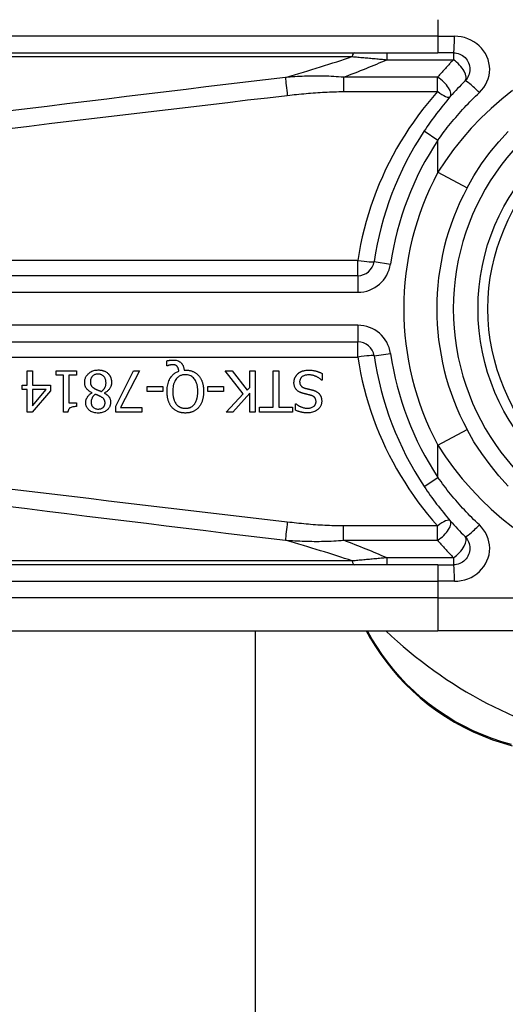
# Model space of a CAD drawing. Header units: inches. Extents: x 14 to 456, y 41 to 215.
# Tile 60 of 256: x 14.418 to 14.997, y 130.085 to 131.258. Entities that reach past the tile are written whole.
import ezdxf

# ---------------------------------------------------------------- set-up
doc = ezdxf.new("R2010")
doc.units = ezdxf.units.IN
doc.header["$MEASUREMENT"] = 0
doc.layers.add('Visible Edges(ANSI)', color=7, linetype='Continuous', lineweight=25)
doc.layers.add('Visible Tangent Edges(ANSI)', color=7, linetype='Continuous', lineweight=25)

msp = doc.modelspace()

# ---------------------------------------------------------------- linework, layer by layer
at = {"layer": 'Visible Edges(ANSI)'}
for p, q in [((14.2675, 131.2186), (14.9165, 131.2186)), ((14.935, 131.2186), (14.9165, 131.2186)), ((14.821, 130.9529), (14.169, 130.9529)), ((14.169, 130.8741), (14.821, 130.8741)), ((14.5935, 130.8456), (14.5935, 130.8515)), ((14.5944, 130.8456), (14.5935, 130.8456)), ((14.4267, 130.8395), (14.4331, 130.8395)), ((14.4267, 130.8226), (14.4267, 130.8395)), ((14.4331, 130.8395), (14.4331, 130.8226)), ((14.4616, 130.8344), (14.4616, 130.8395)), ((14.4616, 130.8395), (14.4856, 130.8395)), ((14.4703, 130.8344), (14.4616, 130.8344)), ((14.4703, 130.7901), (14.4703, 130.8344)), ((14.4766, 130.8344), (14.4766, 130.8015)), ((14.4856, 130.8344), (14.4766, 130.8344)), ((14.4856, 130.8395), (14.4856, 130.8344)), ((14.5324, 130.7976), (14.5537, 130.8395)), ((14.5607, 130.8395), (14.5382, 130.796)), ((14.5537, 130.8395), (14.5607, 130.8395)), ((14.6139, 130.8405), (14.6154, 130.8405)), ((14.6844, 130.8122), (14.6628, 130.8395)), ((14.6628, 130.8395), (14.6713, 130.8395)), ((14.6713, 130.8395), (14.6893, 130.8166)), ((14.6922, 130.8395), (14.6987, 130.8395)), ((14.6922, 130.8198), (14.6922, 130.8395)), ((14.6987, 130.8395), (14.6987, 130.7903)), ((14.7202, 130.7961), (14.7202, 130.8395)), ((14.7202, 130.8395), (14.7268, 130.8395)), ((14.7268, 130.8395), (14.7268, 130.7961)), ((14.7784, 130.8365), (14.7784, 130.8283)), ((14.4208, 130.8173), (14.4208, 130.8226)), ((14.4208, 130.8226), (14.4267, 130.8226)), ((14.4331, 130.8226), (14.4548, 130.8226)), ((14.4548, 130.8226), (14.4548, 130.8156)), ((14.7784, 130.8283), (14.7779, 130.8283)), ((14.4267, 130.8173), (14.4208, 130.8173)), ((14.4267, 130.7903), (14.4267, 130.8173)), ((14.4548, 130.8156), (14.4328, 130.7903)), ((14.4331, 130.8173), (14.4331, 130.798)), ((14.4331, 130.798), (14.4496, 130.8173)), ((14.4496, 130.8173), (14.4331, 130.8173)), ((14.5042, 130.8133), (14.5042, 130.8135)), ((14.5192, 130.8132), (14.5192, 130.813)), ((14.5698, 130.8149), (14.5698, 130.8209)), ((14.5698, 130.8209), (14.5885, 130.8209)), ((14.5885, 130.8149), (14.5698, 130.8149)), ((14.5885, 130.8209), (14.5885, 130.8149)), ((14.6423, 130.8149), (14.6423, 130.8209)), ((14.6423, 130.8209), (14.6609, 130.8209)), ((14.6609, 130.8149), (14.6423, 130.8149)), ((14.6609, 130.8209), (14.6609, 130.8149)), ((14.664, 130.7903), (14.6844, 130.8122)), ((14.6922, 130.8129), (14.672, 130.7903)), ((14.6893, 130.8166), (14.6922, 130.8198)), ((14.6922, 130.7903), (14.6922, 130.8129)), ((14.4766, 130.8015), (14.4856, 130.8015)), ((14.4856, 130.8015), (14.4856, 130.797)), ((14.7468, 130.7926), (14.7468, 130.8004)), ((14.7468, 130.8004), (14.7473, 130.8004)), ((14.4328, 130.7903), (14.4267, 130.7903)), ((14.4754, 130.7901), (14.4703, 130.7901)), ((14.5324, 130.7903), (14.5324, 130.7976)), ((14.5636, 130.7903), (14.5324, 130.7903)), ((14.5382, 130.796), (14.5636, 130.796)), ((14.5636, 130.796), (14.5636, 130.7903)), ((14.672, 130.7903), (14.664, 130.7903)), ((14.6987, 130.7903), (14.6922, 130.7903)), ((14.7037, 130.7903), (14.7037, 130.7961)), ((14.7037, 130.7961), (14.7202, 130.7961)), ((14.7433, 130.7903), (14.7037, 130.7903)), ((14.7268, 130.7961), (14.7433, 130.7961)), ((14.7433, 130.7961), (14.7433, 130.7903)), ((14.9165, 130.6084), (14.2675, 130.6084)), ((14.9165, 130.6084), (14.935, 130.6084)), ((14.2675, 130.5296), (14.9165, 130.5296)), ((14.6987, 130.5296), (14.6987, 116.9685)), ((14.8309, 130.5296), (14.8355, 130.5216)), ((15.1538, 130.5296), (14.9165, 130.5296))]:
    msp.add_line(p, q, dxfattribs=at)
at = {"layer": 'Visible Edges(ANSI)', "flags": 128}
for points in [[(14.935, 131.2186), (14.9369, 131.2185), (14.9388, 131.2182), (14.9406, 131.2178), (14.9425, 131.2171), (14.9442, 131.2163), (14.9459, 131.2153), (14.9474, 131.2142), (14.9488, 131.2129), (14.9501, 131.2115), (14.9513, 131.2099), (14.9523, 131.2083), (14.9531, 131.2065), (14.9538, 131.2047), (14.9542, 131.2028), (14.9545, 131.2009), (14.9546, 131.199), (14.9546, 131.197), (14.9543, 131.1951), (14.9538, 131.1932), (14.9531, 131.1914), (14.9523, 131.1897), (14.9513, 131.188), (14.9502, 131.1864), (14.9489, 131.185)], [(14.9489, 131.185), (14.9466, 131.1827), (14.9444, 131.1805), (14.9422, 131.1781), (14.94, 131.1758), (14.9378, 131.1735), (14.9356, 131.1711), (14.9335, 131.1687), (14.9313, 131.1663), (14.9292, 131.1639), (14.9272, 131.1614), (14.9251, 131.1589), (14.923, 131.1565), (14.921, 131.154), (14.919, 131.1514), (14.917, 131.1489), (14.915, 131.1463), (14.9131, 131.1438), (14.9112, 131.1412), (14.9093, 131.1386), (14.9074, 131.136), (14.9055, 131.1333), (14.9037, 131.1307), (14.9019, 131.128), (14.9001, 131.1254)], [(14.9512, 131.0575), (14.9595, 131.0721), (14.9686, 131.0861), (14.9785, 131.0997), (14.989, 131.1126), (15.0002, 131.1249)], [(14.5935, 130.8515), (14.5939, 130.8516), (14.5943, 130.8517), (14.5947, 130.8518), (14.595, 130.8519), (14.5954, 130.8519), (14.5958, 130.852), (14.5961, 130.852), (14.5965, 130.8521), (14.5968, 130.8521), (14.5971, 130.8522), (14.5974, 130.8522), (14.5977, 130.8522), (14.598, 130.8523), (14.5982, 130.8523), (14.5985, 130.8523), (14.5988, 130.8523), (14.5991, 130.8524), (14.5994, 130.8524), (14.5997, 130.8524), (14.6, 130.8524), (14.6003, 130.8524), (14.6006, 130.8524), (14.6009, 130.8524), (14.6011, 130.8524)], [(14.6001, 130.8467), (14.5999, 130.8467), (14.5997, 130.8467), (14.5996, 130.8467), (14.5994, 130.8467), (14.5992, 130.8467), (14.599, 130.8467), (14.5989, 130.8467), (14.5987, 130.8466), (14.5985, 130.8466), (14.5984, 130.8466), (14.5982, 130.8466), (14.598, 130.8465), (14.5978, 130.8465), (14.5977, 130.8465), (14.5975, 130.8464), (14.5973, 130.8464), (14.5972, 130.8464), (14.597, 130.8463), (14.5968, 130.8463), (14.5964, 130.8462), (14.5959, 130.8461), (14.5954, 130.8459), (14.5948, 130.8457), (14.5944, 130.8456)], [(14.6057, 130.8447), (14.6056, 130.8449), (14.6054, 130.8451), (14.6052, 130.8452), (14.6051, 130.8454), (14.6049, 130.8455), (14.6047, 130.8456), (14.6045, 130.8458), (14.6043, 130.8459), (14.6041, 130.846), (14.6039, 130.8461), (14.6037, 130.8462), (14.6035, 130.8463), (14.6033, 130.8464), (14.603, 130.8464), (14.6028, 130.8465), (14.6025, 130.8465), (14.6022, 130.8466), (14.6019, 130.8466), (14.6016, 130.8467), (14.6013, 130.8467), (14.601, 130.8467), (14.6007, 130.8467), (14.6004, 130.8467), (14.6001, 130.8467)], [(14.6011, 130.8524), (14.6023, 130.8524), (14.6035, 130.8523), (14.6046, 130.8521), (14.6057, 130.8518), (14.6068, 130.8514), (14.6078, 130.8509), (14.6087, 130.8504), (14.6095, 130.8499), (14.6101, 130.8494), (14.6106, 130.8489), (14.611, 130.8484), (14.6115, 130.8479), (14.6118, 130.8474), (14.6122, 130.8468), (14.6125, 130.8463), (14.6128, 130.8457), (14.613, 130.8451), (14.6132, 130.8444), (14.6134, 130.8438), (14.6136, 130.8431), (14.6137, 130.8425), (14.6138, 130.8418), (14.6139, 130.8412), (14.6139, 130.8405)], [(14.4955, 130.8258), (14.4955, 130.8266), (14.4956, 130.8275), (14.4957, 130.8283), (14.4958, 130.8292), (14.496, 130.83), (14.4963, 130.8308), (14.4966, 130.8316), (14.497, 130.8324), (14.4974, 130.8331), (14.4979, 130.8339), (14.4984, 130.8345), (14.499, 130.8352), (14.4996, 130.8358), (14.5002, 130.8365), (14.501, 130.8371), (14.5019, 130.8378), (14.5029, 130.8384), (14.5039, 130.839), (14.5051, 130.8395), (14.5064, 130.8399), (14.5076, 130.8402), (14.5089, 130.8404), (14.5102, 130.8405), (14.5115, 130.8406)], [(14.5114, 130.8357), (14.5106, 130.8357), (14.5099, 130.8356), (14.5091, 130.8355), (14.5083, 130.8353), (14.5076, 130.835), (14.5069, 130.8347), (14.5063, 130.8344), (14.5057, 130.834), (14.5052, 130.8336), (14.5048, 130.8332), (14.5044, 130.8329), (14.5041, 130.8324), (14.5038, 130.832), (14.5035, 130.8316), (14.5032, 130.8311), (14.503, 130.8306), (14.5028, 130.8301), (14.5027, 130.8296), (14.5025, 130.8291), (14.5024, 130.8285), (14.5023, 130.828), (14.5023, 130.8275), (14.5023, 130.8269), (14.5022, 130.8264)], [(14.5209, 130.8254), (14.5208, 130.8262), (14.5208, 130.827), (14.5207, 130.8277), (14.5205, 130.8285), (14.5203, 130.8293), (14.52, 130.83), (14.5197, 130.8307), (14.5193, 130.8313), (14.5189, 130.8319), (14.5185, 130.8324), (14.5181, 130.8329), (14.5177, 130.8333), (14.5173, 130.8336), (14.5168, 130.834), (14.5163, 130.8343), (14.5158, 130.8346), (14.5153, 130.8349), (14.5148, 130.8351), (14.5143, 130.8353), (14.5137, 130.8354), (14.5131, 130.8355), (14.5126, 130.8356), (14.512, 130.8357), (14.5114, 130.8357)], [(14.5115, 130.8406), (14.5119, 130.8406), (14.5124, 130.8406), (14.5128, 130.8406), (14.5133, 130.8405), (14.5137, 130.8405), (14.5141, 130.8404), (14.5146, 130.8404), (14.515, 130.8403), (14.5154, 130.8402), (14.5158, 130.8402), (14.5163, 130.8401), (14.5167, 130.84), (14.5171, 130.8398), (14.5175, 130.8397), (14.518, 130.8396), (14.5184, 130.8394), (14.5189, 130.8392), (14.5194, 130.839), (14.5201, 130.8387), (14.5207, 130.8383), (14.5214, 130.8379), (14.5221, 130.8374), (14.5227, 130.8369), (14.5233, 130.8364)], [(14.5233, 130.8364), (14.5236, 130.8361), (14.5239, 130.8358), (14.5242, 130.8355), (14.5244, 130.8351), (14.5247, 130.8348), (14.5249, 130.8345), (14.5251, 130.8342), (14.5254, 130.8338), (14.5256, 130.8335), (14.5258, 130.8331), (14.526, 130.8327), (14.5261, 130.8324), (14.5263, 130.832), (14.5265, 130.8316), (14.5266, 130.8311), (14.5268, 130.8306), (14.527, 130.8301), (14.5271, 130.8296), (14.5272, 130.829), (14.5273, 130.8284), (14.5274, 130.8277), (14.5275, 130.8271), (14.5275, 130.8265), (14.5275, 130.8259)], [(14.5936, 130.8149), (14.5937, 130.8165), (14.5938, 130.8181), (14.5939, 130.8197), (14.5941, 130.8213), (14.5944, 130.8229), (14.5948, 130.8245), (14.5953, 130.826), (14.5958, 130.8275), (14.5964, 130.8289), (14.5971, 130.8302), (14.5978, 130.8313), (14.5985, 130.8323), (14.5992, 130.8332), (14.5998, 130.834), (14.6005, 130.8347), (14.6012, 130.8354), (14.6019, 130.836), (14.6026, 130.8365), (14.6034, 130.8371), (14.6042, 130.8376), (14.605, 130.838), (14.6059, 130.8384), (14.6067, 130.8388), (14.6076, 130.8391)], [(14.6154, 130.8349), (14.6145, 130.8349), (14.6137, 130.8348), (14.6129, 130.8347), (14.6121, 130.8346), (14.6113, 130.8344), (14.6105, 130.8341), (14.6097, 130.8338), (14.6089, 130.8335), (14.6082, 130.8331), (14.6075, 130.8326), (14.6068, 130.8321), (14.6062, 130.8316), (14.6056, 130.831), (14.6049, 130.8302), (14.6042, 130.8293), (14.6034, 130.8281), (14.6027, 130.8267), (14.602, 130.8251), (14.6015, 130.8235), (14.6011, 130.8218), (14.6008, 130.8201), (14.6006, 130.8184), (14.6005, 130.8166), (14.6005, 130.8149)], [(14.6076, 130.8391), (14.6076, 130.8393), (14.6076, 130.8395), (14.6075, 130.8397), (14.6075, 130.8399), (14.6075, 130.8401), (14.6075, 130.8403), (14.6074, 130.8406), (14.6074, 130.8408), (14.6073, 130.841), (14.6073, 130.8412), (14.6073, 130.8414), (14.6072, 130.8416), (14.6072, 130.8418), (14.6071, 130.842), (14.607, 130.8422), (14.607, 130.8424), (14.6069, 130.8426), (14.6068, 130.8428), (14.6067, 130.8431), (14.6066, 130.8435), (14.6064, 130.8438), (14.6062, 130.8441), (14.606, 130.8444), (14.6057, 130.8447)], [(14.6154, 130.8405), (14.6162, 130.8405), (14.6169, 130.8405), (14.6176, 130.8404), (14.6184, 130.8403), (14.6191, 130.8403), (14.6198, 130.8401), (14.6206, 130.84), (14.6213, 130.8398), (14.622, 130.8397), (14.6227, 130.8394), (14.6234, 130.8392), (14.6241, 130.8389), (14.6248, 130.8387), (14.6255, 130.8383), (14.6261, 130.838), (14.6268, 130.8376), (14.6274, 130.8372), (14.628, 130.8368), (14.6286, 130.8364), (14.6292, 130.8359), (14.6297, 130.8354), (14.6303, 130.8349), (14.6308, 130.8344), (14.6313, 130.8338)], [(14.6303, 130.8149), (14.6303, 130.8159), (14.6303, 130.8169), (14.6302, 130.818), (14.6301, 130.819), (14.63, 130.82), (14.6299, 130.8211), (14.6297, 130.8221), (14.6294, 130.8231), (14.6291, 130.8241), (14.6288, 130.825), (14.6285, 130.826), (14.628, 130.827), (14.6274, 130.8281), (14.6268, 130.8291), (14.626, 130.8301), (14.6251, 130.8311), (14.6241, 130.832), (14.623, 130.8328), (14.6219, 130.8334), (14.6207, 130.834), (14.6194, 130.8344), (14.6181, 130.8347), (14.6167, 130.8349), (14.6154, 130.8349)], [(14.6313, 130.8338), (14.6318, 130.8332), (14.6323, 130.8326), (14.6327, 130.832), (14.6331, 130.8313), (14.6335, 130.8307), (14.6339, 130.83), (14.6342, 130.8293), (14.6346, 130.8286), (14.6349, 130.8279), (14.6352, 130.8272), (14.6354, 130.8264), (14.6357, 130.8257), (14.6359, 130.8249), (14.6361, 130.8241), (14.6363, 130.8233), (14.6365, 130.8225), (14.6366, 130.8216), (14.6368, 130.8207), (14.6369, 130.8198), (14.637, 130.8189), (14.6371, 130.8179), (14.6371, 130.8169), (14.6371, 130.8159), (14.6372, 130.8149)], [(14.7449, 130.8254), (14.7449, 130.8259), (14.745, 130.8264), (14.745, 130.8269), (14.745, 130.8274), (14.7451, 130.8279), (14.7452, 130.8283), (14.7453, 130.8288), (14.7454, 130.8293), (14.7456, 130.8297), (14.7457, 130.8302), (14.7459, 130.8307), (14.7461, 130.8311), (14.7463, 130.8316), (14.7465, 130.832), (14.7467, 130.8324), (14.747, 130.8329), (14.7472, 130.8333), (14.7475, 130.8337), (14.7478, 130.8341), (14.7481, 130.8345), (14.7484, 130.8348), (14.7487, 130.8352), (14.749, 130.8355), (14.7494, 130.8359)], [(14.7494, 130.8359), (14.7497, 130.8362), (14.75, 130.8364), (14.7503, 130.8367), (14.7506, 130.8369), (14.7509, 130.8371), (14.7513, 130.8374), (14.7516, 130.8376), (14.7519, 130.8378), (14.7523, 130.838), (14.7526, 130.8382), (14.753, 130.8384), (14.7533, 130.8386), (14.7537, 130.8387), (14.754, 130.8389), (14.7544, 130.8391), (14.7548, 130.8392), (14.7552, 130.8394), (14.7558, 130.8396), (14.7565, 130.8397), (14.7573, 130.8399), (14.7583, 130.8401), (14.7594, 130.8402), (14.7608, 130.8403), (14.7622, 130.8403)], [(14.7627, 130.8347), (14.7618, 130.8347), (14.7609, 130.8346), (14.76, 130.8345), (14.7591, 130.8344), (14.7582, 130.8342), (14.7574, 130.8339), (14.7566, 130.8336), (14.7559, 130.8333), (14.7553, 130.833), (14.7548, 130.8326), (14.7543, 130.8323), (14.7539, 130.8319), (14.7536, 130.8316), (14.7533, 130.8312), (14.753, 130.8308), (14.7527, 130.8304), (14.7525, 130.8299), (14.7523, 130.8294), (14.7521, 130.829), (14.752, 130.8285), (14.7519, 130.828), (14.7518, 130.8275), (14.7517, 130.827), (14.7517, 130.8265)], [(14.7622, 130.8403), (14.7629, 130.8403), (14.7636, 130.8403), (14.7643, 130.8403), (14.765, 130.8403), (14.7657, 130.8402), (14.7664, 130.8402), (14.7672, 130.8401), (14.7679, 130.84), (14.7686, 130.8399), (14.7693, 130.8397), (14.77, 130.8396), (14.7706, 130.8394), (14.7713, 130.8392), (14.772, 130.839), (14.7726, 130.8388), (14.7733, 130.8386), (14.7739, 130.8384), (14.7746, 130.8381), (14.7752, 130.8379), (14.7759, 130.8376), (14.7765, 130.8374), (14.7771, 130.8371), (14.7778, 130.8368), (14.7784, 130.8365)], [(14.7779, 130.8283), (14.7774, 130.8287), (14.7769, 130.8292), (14.7765, 130.8296), (14.776, 130.8299), (14.7754, 130.8303), (14.7749, 130.8307), (14.7744, 130.831), (14.7739, 130.8314), (14.7733, 130.8317), (14.7728, 130.832), (14.7722, 130.8323), (14.7716, 130.8326), (14.7711, 130.8328), (14.7705, 130.8331), (14.7698, 130.8333), (14.7692, 130.8335), (14.7685, 130.8338), (14.7677, 130.834), (14.767, 130.8342), (14.7662, 130.8343), (14.7653, 130.8345), (14.7645, 130.8346), (14.7636, 130.8347), (14.7627, 130.8347)], [(14.5042, 130.8135), (14.5035, 130.8138), (14.5028, 130.8142), (14.5021, 130.8145), (14.5015, 130.8149), (14.5008, 130.8154), (14.5002, 130.8158), (14.4996, 130.8163), (14.499, 130.8168), (14.4985, 130.8174), (14.498, 130.8179), (14.4976, 130.8185), (14.4972, 130.819), (14.4969, 130.8196), (14.4966, 130.8201), (14.4964, 130.8207), (14.4962, 130.8212), (14.496, 130.8217), (14.4958, 130.8223), (14.4957, 130.8229), (14.4956, 130.8234), (14.4956, 130.824), (14.4955, 130.8246), (14.4955, 130.8252), (14.4955, 130.8258)], [(14.5022, 130.8264), (14.5023, 130.8259), (14.5023, 130.8253), (14.5023, 130.8248), (14.5024, 130.8243), (14.5025, 130.8237), (14.5027, 130.8232), (14.5028, 130.8227), (14.503, 130.8223), (14.5033, 130.8219), (14.5035, 130.8215), (14.5037, 130.8212), (14.504, 130.8209), (14.5042, 130.8206), (14.5045, 130.8203), (14.5048, 130.8201), (14.5051, 130.8198), (14.5055, 130.8195), (14.5058, 130.8193), (14.5062, 130.8191), (14.5065, 130.8188), (14.5069, 130.8186), (14.5073, 130.8184), (14.5076, 130.8181), (14.508, 130.8179)], [(14.5152, 130.8149), (14.5156, 130.8151), (14.5159, 130.8154), (14.5163, 130.8156), (14.5166, 130.8159), (14.5169, 130.8162), (14.5172, 130.8165), (14.5175, 130.8168), (14.5178, 130.8171), (14.5181, 130.8174), (14.5184, 130.8177), (14.5186, 130.8181), (14.5189, 130.8184), (14.5191, 130.8188), (14.5194, 130.8192), (14.5196, 130.8197), (14.5199, 130.8202), (14.5201, 130.8208), (14.5203, 130.8214), (14.5205, 130.822), (14.5206, 130.8227), (14.5207, 130.8234), (14.5208, 130.824), (14.5209, 130.8247), (14.5209, 130.8254)], [(14.5275, 130.8259), (14.5275, 130.8253), (14.5275, 130.8248), (14.5274, 130.8243), (14.5274, 130.8237), (14.5273, 130.8232), (14.5272, 130.8227), (14.527, 130.8222), (14.5269, 130.8217), (14.5267, 130.8212), (14.5265, 130.8207), (14.5263, 130.8202), (14.526, 130.8196), (14.5257, 130.8191), (14.5254, 130.8185), (14.525, 130.8179), (14.5245, 130.8173), (14.524, 130.8167), (14.5234, 130.8161), (14.5228, 130.8155), (14.5221, 130.815), (14.5214, 130.8145), (14.5207, 130.814), (14.52, 130.8136), (14.5192, 130.8132)], [(14.7547, 130.813), (14.7542, 130.8132), (14.7536, 130.8134), (14.7531, 130.8136), (14.7526, 130.8138), (14.7521, 130.814), (14.7516, 130.8143), (14.7511, 130.8145), (14.7506, 130.8148), (14.7502, 130.8151), (14.7497, 130.8154), (14.7493, 130.8157), (14.7488, 130.8161), (14.7483, 130.8165), (14.7478, 130.8171), (14.7473, 130.8177), (14.7468, 130.8184), (14.7464, 130.8191), (14.746, 130.82), (14.7456, 130.8208), (14.7454, 130.8217), (14.7452, 130.8226), (14.745, 130.8236), (14.7449, 130.8245), (14.7449, 130.8254)], [(14.7517, 130.8265), (14.7518, 130.8259), (14.7518, 130.8252), (14.7519, 130.8246), (14.752, 130.824), (14.7522, 130.8234), (14.7525, 130.8229), (14.7527, 130.8224), (14.753, 130.822), (14.7533, 130.8216), (14.7535, 130.8213), (14.7538, 130.8211), (14.754, 130.8208), (14.7543, 130.8206), (14.7546, 130.8204), (14.7549, 130.8202), (14.7552, 130.82), (14.7555, 130.8198), (14.7558, 130.8197), (14.7561, 130.8195), (14.7565, 130.8194), (14.7568, 130.8193), (14.7571, 130.8191), (14.7575, 130.819), (14.7578, 130.8189)], [(14.4967, 130.8017), (14.4967, 130.8021), (14.4967, 130.8026), (14.4968, 130.803), (14.4968, 130.8035), (14.4969, 130.8039), (14.497, 130.8043), (14.4971, 130.8048), (14.4973, 130.8052), (14.4974, 130.8056), (14.4976, 130.806), (14.4977, 130.8065), (14.498, 130.807), (14.4982, 130.8075), (14.4986, 130.8081), (14.4989, 130.8087), (14.4993, 130.8093), (14.4998, 130.8099), (14.5003, 130.8104), (14.5009, 130.811), (14.5015, 130.8115), (14.5021, 130.812), (14.5028, 130.8125), (14.5035, 130.8129), (14.5042, 130.8133)], [(14.5081, 130.8116), (14.5078, 130.8114), (14.5076, 130.8112), (14.5074, 130.8111), (14.5072, 130.8109), (14.507, 130.8107), (14.5067, 130.8105), (14.5065, 130.8103), (14.5063, 130.8101), (14.5061, 130.8099), (14.5059, 130.8097), (14.5057, 130.8094), (14.5055, 130.8092), (14.5053, 130.809), (14.5052, 130.8088), (14.505, 130.8085), (14.5048, 130.8083), (14.5047, 130.808), (14.5045, 130.8077), (14.5042, 130.8071), (14.5039, 130.8063), (14.5036, 130.8053), (14.5033, 130.8041), (14.5032, 130.8029), (14.5032, 130.8017)], [(14.508, 130.8179), (14.5082, 130.8178), (14.5083, 130.8178), (14.5085, 130.8177), (14.5087, 130.8176), (14.5089, 130.8175), (14.509, 130.8174), (14.5092, 130.8173), (14.5094, 130.8172), (14.5097, 130.8171), (14.5099, 130.817), (14.5101, 130.8169), (14.5104, 130.8168), (14.5107, 130.8167), (14.511, 130.8166), (14.5113, 130.8165), (14.5116, 130.8163), (14.512, 130.8162), (14.5124, 130.816), (14.5128, 130.8159), (14.5132, 130.8157), (14.5137, 130.8155), (14.5142, 130.8153), (14.5147, 130.8151), (14.5152, 130.8149)], [(14.515, 130.8085), (14.5149, 130.8086), (14.5147, 130.8087), (14.5145, 130.8088), (14.5143, 130.8089), (14.5141, 130.809), (14.5139, 130.8091), (14.5136, 130.8092), (14.5134, 130.8094), (14.5131, 130.8095), (14.5128, 130.8096), (14.5125, 130.8098), (14.5122, 130.8099), (14.5119, 130.8101), (14.5115, 130.8102), (14.5112, 130.8104), (14.5109, 130.8105), (14.5105, 130.8107), (14.5102, 130.8108), (14.5098, 130.811), (14.5095, 130.8111), (14.5091, 130.8112), (14.5088, 130.8114), (14.5084, 130.8115), (14.5081, 130.8116)], [(14.5192, 130.813), (14.5196, 130.8127), (14.52, 130.8125), (14.5204, 130.8122), (14.5208, 130.812), (14.5212, 130.8117), (14.5216, 130.8114), (14.522, 130.8111), (14.5224, 130.8108), (14.5227, 130.8104), (14.5231, 130.8101), (14.5234, 130.8098), (14.5238, 130.8094), (14.5241, 130.809), (14.5244, 130.8086), (14.5247, 130.8082), (14.525, 130.8077), (14.5253, 130.8072), (14.5255, 130.8066), (14.5258, 130.8059), (14.526, 130.8052), (14.5261, 130.8044), (14.5263, 130.8036), (14.5263, 130.8029), (14.5263, 130.8021)], [(14.5996, 130.7959), (14.5991, 130.7965), (14.5987, 130.797), (14.5982, 130.7976), (14.5978, 130.7982), (14.5975, 130.7988), (14.5971, 130.7995), (14.5968, 130.8001), (14.5965, 130.8008), (14.5962, 130.8014), (14.5959, 130.8021), (14.5956, 130.8027), (14.5954, 130.8034), (14.5951, 130.8042), (14.5949, 130.805), (14.5947, 130.8058), (14.5945, 130.8066), (14.5943, 130.8075), (14.5941, 130.8084), (14.594, 130.8094), (14.5939, 130.8104), (14.5938, 130.8115), (14.5937, 130.8126), (14.5937, 130.8137), (14.5936, 130.8149)], [(14.6005, 130.8149), (14.6005, 130.8144), (14.6005, 130.8138), (14.6005, 130.8132), (14.6005, 130.8127), (14.6006, 130.8121), (14.6006, 130.8116), (14.6007, 130.811), (14.6007, 130.8105), (14.6008, 130.8099), (14.6009, 130.8094), (14.6009, 130.8088), (14.601, 130.8083), (14.6012, 130.8077), (14.6013, 130.8072), (14.6014, 130.8067), (14.6016, 130.8061), (14.6017, 130.8055), (14.602, 130.8049), (14.6022, 130.8041), (14.6025, 130.8033), (14.6029, 130.8025), (14.6034, 130.8017), (14.6039, 130.8008), (14.6045, 130.8)], [(14.6263, 130.8), (14.6266, 130.8004), (14.6269, 130.8008), (14.6272, 130.8012), (14.6274, 130.8017), (14.6277, 130.8021), (14.6279, 130.8025), (14.6281, 130.803), (14.6283, 130.8035), (14.6285, 130.8039), (14.6287, 130.8044), (14.6289, 130.8049), (14.629, 130.8054), (14.6292, 130.8059), (14.6293, 130.8065), (14.6295, 130.8071), (14.6297, 130.8077), (14.6298, 130.8085), (14.6299, 130.8092), (14.63, 130.81), (14.6301, 130.8109), (14.6302, 130.8118), (14.6303, 130.8128), (14.6303, 130.8138), (14.6303, 130.8149)], [(14.6372, 130.8149), (14.6372, 130.8141), (14.6371, 130.8133), (14.6371, 130.8125), (14.6371, 130.8117), (14.637, 130.8109), (14.6369, 130.8101), (14.6368, 130.8093), (14.6367, 130.8085), (14.6366, 130.8077), (14.6364, 130.8069), (14.6362, 130.8061), (14.636, 130.8053), (14.6358, 130.8046), (14.6356, 130.8038), (14.6353, 130.803), (14.635, 130.8023), (14.6347, 130.8015), (14.6343, 130.8007), (14.6339, 130.7999), (14.6335, 130.7991), (14.633, 130.7983), (14.6324, 130.7975), (14.6319, 130.7967), (14.6313, 130.7959)], [(14.7648, 130.8104), (14.7643, 130.8106), (14.7639, 130.8107), (14.7634, 130.8108), (14.763, 130.8109), (14.7625, 130.811), (14.7621, 130.8111), (14.7616, 130.8112), (14.7612, 130.8113), (14.7608, 130.8115), (14.7603, 130.8116), (14.7599, 130.8117), (14.7595, 130.8118), (14.7591, 130.8119), (14.7587, 130.812), (14.7582, 130.8121), (14.7578, 130.8122), (14.7574, 130.8123), (14.757, 130.8124), (14.7566, 130.8125), (14.7562, 130.8126), (14.7558, 130.8127), (14.7555, 130.8128), (14.7551, 130.8129), (14.7547, 130.813)], [(14.7578, 130.8189), (14.7582, 130.8188), (14.7585, 130.8187), (14.7588, 130.8186), (14.7592, 130.8186), (14.7595, 130.8185), (14.7597, 130.8184), (14.76, 130.8183), (14.7603, 130.8183), (14.7606, 130.8182), (14.7609, 130.8181), (14.7612, 130.8181), (14.7614, 130.818), (14.7618, 130.8179), (14.7621, 130.8178), (14.7624, 130.8178), (14.7628, 130.8177), (14.7631, 130.8176), (14.7635, 130.8175), (14.764, 130.8174), (14.7644, 130.8173), (14.7649, 130.8171), (14.7655, 130.817), (14.7661, 130.8169), (14.7667, 130.8167)], [(14.7712, 130.8028), (14.7712, 130.8034), (14.7711, 130.804), (14.771, 130.8046), (14.7709, 130.8051), (14.7707, 130.8057), (14.7705, 130.8063), (14.7703, 130.8067), (14.77, 130.8072), (14.7697, 130.8075), (14.7694, 130.8079), (14.7692, 130.8081), (14.7689, 130.8084), (14.7686, 130.8086), (14.7683, 130.8089), (14.768, 130.8091), (14.7676, 130.8093), (14.7673, 130.8095), (14.767, 130.8096), (14.7666, 130.8098), (14.7662, 130.81), (14.7659, 130.8101), (14.7655, 130.8102), (14.7651, 130.8103), (14.7648, 130.8104)], [(14.7667, 130.8167), (14.767, 130.8166), (14.7673, 130.8165), (14.7676, 130.8165), (14.7678, 130.8164), (14.7681, 130.8163), (14.7684, 130.8162), (14.7687, 130.8161), (14.769, 130.816), (14.7693, 130.8159), (14.7695, 130.8158), (14.7698, 130.8157), (14.7701, 130.8155), (14.7704, 130.8154), (14.7706, 130.8153), (14.7709, 130.8152), (14.7712, 130.815), (14.7715, 130.8149), (14.7718, 130.8147), (14.7722, 130.8145), (14.7727, 130.8142), (14.7732, 130.8138), (14.7737, 130.8134), (14.7743, 130.8129), (14.7748, 130.8124)], [(14.7748, 130.8124), (14.775, 130.8121), (14.7752, 130.8119), (14.7754, 130.8117), (14.7756, 130.8114), (14.7758, 130.8112), (14.7759, 130.811), (14.7761, 130.8107), (14.7762, 130.8105), (14.7764, 130.8102), (14.7765, 130.8099), (14.7767, 130.8097), (14.7768, 130.8094), (14.7769, 130.8091), (14.777, 130.8089), (14.7772, 130.8086), (14.7773, 130.8083), (14.7774, 130.8079), (14.7775, 130.8075), (14.7776, 130.807), (14.7778, 130.8064), (14.7779, 130.8058), (14.7779, 130.8051), (14.778, 130.8043), (14.778, 130.8035)], [(14.5115, 130.7891), (14.5102, 130.7892), (14.5088, 130.7893), (14.5075, 130.7895), (14.5062, 130.7898), (14.505, 130.7902), (14.5038, 130.7907), (14.5027, 130.7912), (14.5018, 130.7918), (14.5011, 130.7924), (14.5005, 130.7929), (14.4999, 130.7934), (14.4995, 130.7939), (14.499, 130.7945), (14.4986, 130.795), (14.4983, 130.7956), (14.4979, 130.7962), (14.4976, 130.7969), (14.4974, 130.7975), (14.4972, 130.7982), (14.497, 130.7989), (14.4969, 130.7996), (14.4968, 130.8003), (14.4967, 130.801), (14.4967, 130.8017)], [(14.5032, 130.8017), (14.5032, 130.8014), (14.5032, 130.801), (14.5032, 130.8006), (14.5033, 130.8002), (14.5034, 130.7998), (14.5035, 130.7994), (14.5036, 130.799), (14.5037, 130.7987), (14.5039, 130.7983), (14.5041, 130.798), (14.5043, 130.7976), (14.5045, 130.7973), (14.5047, 130.797), (14.505, 130.7967), (14.5052, 130.7964), (14.5055, 130.7961), (14.5059, 130.7957), (14.5065, 130.7953), (14.5071, 130.7949), (14.5079, 130.7946), (14.5088, 130.7943), (14.5097, 130.7941), (14.5106, 130.794), (14.5115, 130.794)], [(14.5263, 130.8021), (14.5263, 130.8014), (14.5263, 130.8006), (14.5262, 130.7999), (14.526, 130.7992), (14.5258, 130.7984), (14.5256, 130.7977), (14.5253, 130.7971), (14.525, 130.7964), (14.5246, 130.7957), (14.5242, 130.7951), (14.5238, 130.7945), (14.5233, 130.794), (14.5227, 130.7934), (14.5221, 130.7929), (14.5214, 130.7923), (14.5206, 130.7917), (14.5197, 130.7911), (14.5187, 130.7906), (14.5175, 130.7901), (14.5164, 130.7898), (14.5152, 130.7895), (14.514, 130.7893), (14.5127, 130.7892), (14.5115, 130.7891)], [(14.5115, 130.794), (14.5123, 130.794), (14.5131, 130.7941), (14.5138, 130.7942), (14.5145, 130.7944), (14.5153, 130.7947), (14.5159, 130.795), (14.5165, 130.7953), (14.517, 130.7956), (14.5174, 130.796), (14.5177, 130.7963), (14.518, 130.7966), (14.5183, 130.7969), (14.5185, 130.7972), (14.5187, 130.7975), (14.5189, 130.7979), (14.5191, 130.7982), (14.5192, 130.7986), (14.5194, 130.799), (14.5195, 130.7994), (14.5196, 130.7997), (14.5196, 130.8001), (14.5197, 130.8005), (14.5197, 130.8009), (14.5197, 130.8013)], [(14.5197, 130.8013), (14.5197, 130.8016), (14.5197, 130.8019), (14.5197, 130.8021), (14.5197, 130.8024), (14.5196, 130.8026), (14.5196, 130.8029), (14.5195, 130.8032), (14.5195, 130.8034), (14.5194, 130.8037), (14.5193, 130.8039), (14.5192, 130.8042), (14.5191, 130.8044), (14.519, 130.8047), (14.5188, 130.805), (14.5186, 130.8053), (14.5184, 130.8057), (14.5181, 130.8061), (14.5177, 130.8065), (14.5173, 130.8069), (14.5169, 130.8072), (14.5164, 130.8076), (14.516, 130.8079), (14.5155, 130.8082), (14.515, 130.8085)], [(14.6045, 130.8), (14.6048, 130.7996), (14.6052, 130.7992), (14.6055, 130.7988), (14.6059, 130.7984), (14.6063, 130.7981), (14.6066, 130.7978), (14.607, 130.7974), (14.6075, 130.7971), (14.6079, 130.7969), (14.6084, 130.7966), (14.6088, 130.7964), (14.6093, 130.7961), (14.6098, 130.7959), (14.6103, 130.7957), (14.6107, 130.7956), (14.6112, 130.7954), (14.6118, 130.7953), (14.6123, 130.7952), (14.6128, 130.7951), (14.6133, 130.795), (14.6138, 130.795), (14.6143, 130.7949), (14.6149, 130.7949), (14.6154, 130.7949)], [(14.6154, 130.7949), (14.6158, 130.7949), (14.6163, 130.7949), (14.6167, 130.7949), (14.6172, 130.795), (14.6176, 130.795), (14.618, 130.7951), (14.6185, 130.7951), (14.6189, 130.7952), (14.6193, 130.7953), (14.6197, 130.7954), (14.6202, 130.7956), (14.6206, 130.7957), (14.621, 130.7959), (14.6214, 130.796), (14.6219, 130.7962), (14.6223, 130.7965), (14.6228, 130.7968), (14.6234, 130.7971), (14.6239, 130.7975), (14.6244, 130.798), (14.6249, 130.7984), (14.6254, 130.7989), (14.6259, 130.7995), (14.6263, 130.8)], [(14.7473, 130.8004), (14.7477, 130.8001), (14.748, 130.7998), (14.7484, 130.7995), (14.7488, 130.7992), (14.7492, 130.7989), (14.7496, 130.7986), (14.75, 130.7984), (14.7504, 130.7981), (14.7509, 130.7979), (14.7513, 130.7976), (14.7517, 130.7974), (14.7522, 130.7972), (14.7526, 130.797), (14.7531, 130.7968), (14.7535, 130.7965), (14.7541, 130.7963), (14.7548, 130.7961), (14.7556, 130.7958), (14.7564, 130.7956), (14.7573, 130.7954), (14.7582, 130.7952), (14.7592, 130.7951), (14.7601, 130.7951), (14.761, 130.795)], [(14.761, 130.795), (14.7619, 130.7951), (14.7627, 130.7951), (14.7636, 130.7952), (14.7644, 130.7954), (14.7652, 130.7956), (14.766, 130.7959), (14.7668, 130.7962), (14.7675, 130.7966), (14.768, 130.7969), (14.7685, 130.7973), (14.7689, 130.7976), (14.7692, 130.7979), (14.7696, 130.7983), (14.7698, 130.7986), (14.7701, 130.799), (14.7703, 130.7993), (14.7705, 130.7997), (14.7707, 130.8001), (14.7709, 130.8006), (14.771, 130.801), (14.7711, 130.8014), (14.7711, 130.8019), (14.7712, 130.8023), (14.7712, 130.8028)], [(14.778, 130.8035), (14.778, 130.8027), (14.7779, 130.8019), (14.7778, 130.8011), (14.7777, 130.8003), (14.7775, 130.7995), (14.7772, 130.7988), (14.7769, 130.798), (14.7765, 130.7973), (14.7761, 130.7966), (14.7757, 130.796), (14.7752, 130.7953), (14.7747, 130.7947), (14.7741, 130.7941), (14.7734, 130.7935), (14.7727, 130.7929), (14.7718, 130.7922), (14.7707, 130.7916), (14.7695, 130.791), (14.7683, 130.7905), (14.7669, 130.7901), (14.7656, 130.7898), (14.7642, 130.7895), (14.7629, 130.7894), (14.7615, 130.7894)], [(14.4856, 130.797), (14.4842, 130.7969), (14.4828, 130.7968), (14.4815, 130.7967), (14.4803, 130.7964), (14.4792, 130.796), (14.4783, 130.7956), (14.4778, 130.7953), (14.4775, 130.7951), (14.4772, 130.7948), (14.477, 130.7946), (14.4768, 130.7943), (14.4766, 130.794), (14.4764, 130.7937), (14.4762, 130.7934), (14.4761, 130.7931), (14.476, 130.7928), (14.4758, 130.7925), (14.4757, 130.7921), (14.4757, 130.7918), (14.4756, 130.7915), (14.4755, 130.7911), (14.4755, 130.7908), (14.4754, 130.7904), (14.4754, 130.7901)], [(14.6154, 130.7892), (14.6148, 130.7892), (14.6142, 130.7893), (14.6135, 130.7893), (14.6129, 130.7893), (14.6123, 130.7894), (14.6116, 130.7895), (14.611, 130.7896), (14.6104, 130.7897), (14.6098, 130.7898), (14.6092, 130.79), (14.6086, 130.7902), (14.608, 130.7904), (14.6074, 130.7906), (14.6068, 130.7908), (14.6062, 130.7911), (14.6055, 130.7914), (14.6048, 130.7918), (14.604, 130.7922), (14.6032, 130.7927), (14.6024, 130.7933), (14.6016, 130.7939), (14.6009, 130.7945), (14.6002, 130.7952), (14.5996, 130.7959)], [(14.6313, 130.7959), (14.6308, 130.7954), (14.6303, 130.7948), (14.6297, 130.7943), (14.6292, 130.7939), (14.6286, 130.7934), (14.628, 130.793), (14.6274, 130.7926), (14.6268, 130.7922), (14.6262, 130.7918), (14.6255, 130.7914), (14.6249, 130.7911), (14.6242, 130.7908), (14.6235, 130.7906), (14.6228, 130.7903), (14.6221, 130.7901), (14.6214, 130.7899), (14.6206, 130.7897), (14.6199, 130.7896), (14.6192, 130.7895), (14.6184, 130.7894), (14.6177, 130.7893), (14.6169, 130.7893), (14.6162, 130.7892), (14.6154, 130.7892)], [(14.7615, 130.7894), (14.7609, 130.7894), (14.7603, 130.7894), (14.7598, 130.7894), (14.7592, 130.7894), (14.7586, 130.7895), (14.7581, 130.7895), (14.7575, 130.7896), (14.7569, 130.7896), (14.7564, 130.7897), (14.7558, 130.7898), (14.7552, 130.7899), (14.7547, 130.79), (14.7541, 130.7901), (14.7536, 130.7902), (14.753, 130.7904), (14.7524, 130.7905), (14.7518, 130.7907), (14.7511, 130.7909), (14.7504, 130.7911), (14.7498, 130.7913), (14.749, 130.7916), (14.7483, 130.7919), (14.7476, 130.7922), (14.7468, 130.7926)], [(15.0003, 130.7022), (14.9891, 130.7145), (14.9786, 130.7275), (14.9687, 130.741), (14.9595, 130.755), (14.9512, 130.7695)], [(14.9001, 130.7017), (14.9019, 130.699), (14.9037, 130.6963), (14.9055, 130.6937), (14.9074, 130.691), (14.9093, 130.6884), (14.9112, 130.6858), (14.9131, 130.6832), (14.915, 130.6807), (14.917, 130.6781), (14.919, 130.6756), (14.921, 130.6731), (14.923, 130.6706), (14.9251, 130.6681), (14.9272, 130.6656), (14.9292, 130.6632), (14.9313, 130.6607), (14.9335, 130.6583), (14.9356, 130.6559), (14.9378, 130.6536), (14.94, 130.6512), (14.9422, 130.6489), (14.9444, 130.6466), (14.9466, 130.6443), (14.9489, 130.642)], [(14.9489, 130.642), (14.9502, 130.6406), (14.9513, 130.639), (14.9523, 130.6374), (14.9531, 130.6356), (14.9538, 130.6338), (14.9542, 130.6319), (14.9545, 130.63), (14.9546, 130.6281), (14.9546, 130.6262), (14.9543, 130.6242), (14.9538, 130.6224), (14.9531, 130.6205), (14.9523, 130.6188), (14.9513, 130.6171), (14.9502, 130.6156), (14.9489, 130.6141), (14.9474, 130.6129), (14.9459, 130.6117), (14.9442, 130.6107), (14.9425, 130.6099), (14.9407, 130.6092), (14.9388, 130.6088), (14.9369, 130.6085), (14.935, 130.6084)], [(14.8355, 130.5216), (14.8413, 130.5122), (14.8475, 130.5027), (14.8543, 130.4934), (14.8616, 130.4842), (14.8693, 130.4752), (14.8775, 130.4665), (14.8862, 130.458), (14.8954, 130.4498), (14.905, 130.4419), (14.9151, 130.4345), (14.9255, 130.4275), (14.9363, 130.421), (14.9473, 130.4149), (14.9586, 130.4094), (14.9701, 130.4044), (14.9817, 130.3999), (14.9934, 130.3961), (15.0051, 130.3928)]]:
    msp.add_lwpolyline(points, dxfattribs=at)
at = {"layer": 'Visible Edges(ANSI)'}
msp.add_circle((15.2202, 130.9135), 0.2559, dxfattribs=at)
for centre, radius, start, end in [((15.2202, 130.9135), 0.3839, 146.5037, 171.5867), ((15.2202, 130.9135), 0.3051, 151.8328, 208.1672), ((14.821, 130.9726), 0.0197, 270, 351.5867), ((14.821, 130.8545), 0.0197, 8.4133, 90), ((15.2202, 130.9135), 0.3839, 188.4133, 213.4963), ((15.2202, 130.9127), 0.5295, 226.3272, 258.3795)]:
    msp.add_arc(centre, radius, start, end, dxfattribs=at)
at = {"layer": 'Visible Tangent Edges(ANSI)'}
for p, q in [((14.9165, 131.258), (14.9165, 131.2383)), ((14.9165, 131.2383), (14.2675, 131.2383)), ((14.9165, 131.2383), (14.9165, 131.2186)), ((14.9165, 131.2383), (14.9362, 131.2383)), ((14.2651, 131.214), (14.8143, 131.214)), ((14.8556, 131.2186), (14.8556, 131.2103)), ((14.8556, 131.2103), (14.935, 131.2103)), ((14.935, 131.2186), (14.935, 131.2103)), ((14.804, 131.1894), (14.804, 131.1723)), ((14.9162, 131.1894), (14.804, 131.1894)), ((14.9162, 131.1723), (14.9162, 131.1894)), ((14.804, 131.1723), (14.9162, 131.1723)), ((14.9001, 131.1254), (14.9165, 131.1145)), ((14.9165, 131.0761), (14.9165, 131.1145)), ((14.9165, 131.0761), (14.9512, 131.0575)), ((14.821, 130.9712), (14.169, 130.9712)), ((14.821, 130.9529), (14.821, 130.9712)), ((14.8405, 130.9697), (14.86, 130.9668)), ((14.821, 130.9529), (14.821, 130.9332)), ((14.169, 130.9332), (14.821, 130.9332)), ((14.821, 130.8938), (14.169, 130.8938)), ((14.821, 130.8938), (14.821, 130.8741)), ((14.821, 130.8559), (14.821, 130.8741)), ((14.8405, 130.8573), (14.86, 130.8602)), ((14.169, 130.8559), (14.821, 130.8559)), ((14.9165, 130.7509), (14.9512, 130.7695)), ((14.9165, 130.7125), (14.9165, 130.7509)), ((14.9001, 130.7017), (14.9165, 130.7125)), ((14.9162, 130.6547), (14.804, 130.6547)), ((14.804, 130.6376), (14.804, 130.6547)), ((14.9162, 130.6376), (14.9162, 130.6547)), ((14.804, 130.6376), (14.9162, 130.6376)), ((14.8143, 130.613), (14.2651, 130.613)), ((14.8556, 130.6167), (14.8556, 130.6084)), ((14.935, 130.6167), (14.8556, 130.6167)), ((14.935, 130.6167), (14.935, 130.6084)), ((14.9165, 130.6084), (14.9165, 130.5887)), ((14.2675, 130.5887), (14.9165, 130.5887)), ((14.9362, 130.5887), (14.9165, 130.5887)), ((14.9165, 130.5887), (14.9165, 130.569)), ((14.9165, 130.569), (14.2675, 130.569)), ((14.9165, 130.569), (15.1877, 130.569)), ((14.9165, 130.569), (14.9165, 130.5296)), ((14.8379, 130.5202), (14.8324, 130.5296))]:
    msp.add_line(p, q, dxfattribs=at)
at = {"layer": 'Visible Tangent Edges(ANSI)', "flags": 128}
for points in [[(14.9659, 131.1711), (14.9686, 131.1739), (14.9711, 131.1771), (14.9732, 131.1804), (14.975, 131.1839), (14.9764, 131.1875), (14.9774, 131.1913), (14.978, 131.1951), (14.9782, 131.199), (14.978, 131.2028), (14.9773, 131.2067), (14.9763, 131.2104), (14.9749, 131.2141), (14.9731, 131.2176), (14.971, 131.2209), (14.9686, 131.224), (14.9658, 131.2268), (14.9628, 131.2294), (14.9594, 131.2317), (14.9559, 131.2336), (14.9522, 131.2353), (14.9483, 131.2366), (14.9443, 131.2375), (14.9403, 131.2381), (14.9362, 131.2383)], [(14.8143, 131.214), (14.816, 131.2139), (14.8177, 131.2137), (14.8194, 131.2136), (14.8211, 131.2134), (14.8228, 131.2133), (14.8245, 131.2131), (14.8262, 131.213), (14.828, 131.2128), (14.8297, 131.2127), (14.8314, 131.2125), (14.8331, 131.2124), (14.8348, 131.2122), (14.8366, 131.212), (14.8383, 131.2119), (14.84, 131.2117), (14.8418, 131.2116), (14.8435, 131.2114), (14.8452, 131.2112), (14.8469, 131.2111), (14.8487, 131.2109), (14.8504, 131.2108), (14.8521, 131.2106), (14.8539, 131.2104), (14.8556, 131.2103)], [(14.935, 131.2103), (14.9342, 131.2094), (14.9334, 131.2086), (14.9325, 131.2078), (14.9317, 131.2069), (14.931, 131.2061), (14.9302, 131.2052), (14.9294, 131.2043), (14.9286, 131.2035), (14.9278, 131.2026), (14.927, 131.2018), (14.9262, 131.2009), (14.9254, 131.2), (14.9246, 131.1992), (14.9239, 131.1983), (14.9231, 131.1974), (14.9223, 131.1965), (14.9215, 131.1956), (14.9208, 131.1948), (14.92, 131.1939), (14.9192, 131.193), (14.9185, 131.1921), (14.9177, 131.1912), (14.9169, 131.1903), (14.9162, 131.1894)], [(14.7347, 131.1893), (14.711, 131.1865), (14.6873, 131.1836), (14.6637, 131.1808), (14.64, 131.1779), (14.6163, 131.175), (14.5927, 131.1721), (14.569, 131.1693), (14.5453, 131.1664), (14.5217, 131.1634), (14.498, 131.1605), (14.4743, 131.1576), (14.4507, 131.1547), (14.427, 131.1517), (14.4034, 131.1488)], [(14.804, 131.1894), (14.8011, 131.1896), (14.7981, 131.1899), (14.7952, 131.19), (14.7923, 131.1902), (14.7894, 131.1903), (14.7865, 131.1905), (14.7836, 131.1905), (14.7806, 131.1906), (14.7777, 131.1907), (14.7749, 131.1907), (14.772, 131.1907), (14.7691, 131.1907), (14.7662, 131.1906), (14.7633, 131.1906), (14.7604, 131.1905), (14.7576, 131.1905), (14.7547, 131.1904), (14.7518, 131.1903), (14.749, 131.1901), (14.7461, 131.19), (14.7432, 131.1898), (14.7404, 131.1897), (14.7375, 131.1895), (14.7347, 131.1893)], [(15.0056, 131.1737), (14.9925, 131.1633), (14.9799, 131.1523), (14.9678, 131.1408), (14.9562, 131.1288), (14.9453, 131.1162), (14.935, 131.1032), (14.9254, 131.0898), (14.9165, 131.0761)], [(14.4057, 131.1283), (14.4293, 131.1312), (14.453, 131.1341), (14.4767, 131.1369), (14.5003, 131.1398), (14.524, 131.1426), (14.5477, 131.1455), (14.5713, 131.1483), (14.595, 131.1511), (14.6187, 131.1539), (14.6423, 131.1567), (14.666, 131.1595), (14.6897, 131.1623), (14.7133, 131.165), (14.737, 131.1678)], [(14.737, 131.1678), (14.7398, 131.1681), (14.7426, 131.1684), (14.7453, 131.1687), (14.7481, 131.169), (14.7509, 131.1693), (14.7537, 131.1696), (14.7565, 131.1698), (14.7593, 131.1701), (14.7621, 131.1703), (14.7648, 131.1706), (14.7676, 131.1708), (14.7704, 131.171), (14.7732, 131.1712), (14.776, 131.1714), (14.7788, 131.1715), (14.7816, 131.1717), (14.7844, 131.1718), (14.7872, 131.1719), (14.79, 131.172), (14.7928, 131.1721), (14.7956, 131.1722), (14.7984, 131.1723), (14.8012, 131.1723), (14.804, 131.1723)], [(14.9162, 131.1723), (14.9101, 131.1653), (14.9041, 131.1582), (14.8983, 131.1509), (14.8927, 131.1434), (14.8872, 131.1359), (14.8819, 131.1282), (14.8769, 131.1204), (14.8719, 131.1124), (14.8672, 131.1043), (14.8627, 131.0961), (14.8583, 131.0878), (14.8542, 131.0794), (14.8503, 131.0708), (14.8465, 131.0622), (14.843, 131.0534), (14.8397, 131.0446), (14.8366, 131.0357), (14.8337, 131.0267), (14.831, 131.0176), (14.8286, 131.0084), (14.8263, 130.9992), (14.8243, 130.9899), (14.8226, 130.9806), (14.821, 130.9712)], [(14.9165, 131.1145), (14.9183, 131.117), (14.9202, 131.1195), (14.922, 131.1221), (14.9239, 131.1246), (14.9258, 131.127), (14.9277, 131.1295), (14.9297, 131.132), (14.9316, 131.1344), (14.9336, 131.1368), (14.9356, 131.1392), (14.9377, 131.1416), (14.9397, 131.144), (14.9418, 131.1464), (14.9439, 131.1487), (14.946, 131.151), (14.9481, 131.1533), (14.9503, 131.1556), (14.9525, 131.1579), (14.9547, 131.1601), (14.9569, 131.1624), (14.9591, 131.1646), (14.9613, 131.1668), (14.9636, 131.1689), (14.9659, 131.1711)], [(14.821, 130.8559), (14.8226, 130.8465), (14.8243, 130.8371), (14.8263, 130.8278), (14.8286, 130.8186), (14.831, 130.8094), (14.8337, 130.8004), (14.8366, 130.7913), (14.8397, 130.7824), (14.843, 130.7736), (14.8465, 130.7648), (14.8503, 130.7562), (14.8542, 130.7476), (14.8583, 130.7392), (14.8627, 130.7309), (14.8672, 130.7227), (14.8719, 130.7146), (14.8769, 130.7067), (14.8819, 130.6988), (14.8872, 130.6911), (14.8927, 130.6836), (14.8983, 130.6761), (14.9041, 130.6689), (14.9101, 130.6617), (14.9162, 130.6547)], [(14.9165, 130.7509), (14.9254, 130.7372), (14.9351, 130.7238), (14.9454, 130.7109), (14.9564, 130.6984), (14.968, 130.6863), (14.9801, 130.6747), (14.9927, 130.6637), (15.0057, 130.6533)], [(14.9659, 130.6559), (14.9636, 130.6581), (14.9613, 130.6602), (14.9591, 130.6624), (14.9569, 130.6647), (14.9547, 130.6669), (14.9525, 130.6691), (14.9503, 130.6714), (14.9481, 130.6737), (14.946, 130.676), (14.9439, 130.6783), (14.9418, 130.6807), (14.9397, 130.683), (14.9377, 130.6854), (14.9356, 130.6878), (14.9336, 130.6902), (14.9316, 130.6926), (14.9297, 130.6951), (14.9277, 130.6975), (14.9258, 130.7), (14.9239, 130.7025), (14.922, 130.705), (14.9202, 130.7075), (14.9183, 130.71), (14.9165, 130.7125)], [(14.737, 130.6592), (14.7133, 130.662), (14.6897, 130.6648), (14.666, 130.6675), (14.6423, 130.6703), (14.6187, 130.6731), (14.595, 130.6759), (14.5713, 130.6787), (14.5477, 130.6816), (14.524, 130.6844), (14.5003, 130.6872), (14.4767, 130.6901), (14.453, 130.6929), (14.4293, 130.6958), (14.4057, 130.6987)], [(14.4034, 130.6782), (14.427, 130.6753), (14.4507, 130.6723), (14.4743, 130.6694), (14.498, 130.6665), (14.5217, 130.6636), (14.5453, 130.6607), (14.569, 130.6578), (14.5927, 130.6549), (14.6163, 130.652), (14.64, 130.6491), (14.6637, 130.6462), (14.6873, 130.6434), (14.711, 130.6405), (14.7347, 130.6377)], [(14.804, 130.6547), (14.8012, 130.6547), (14.7984, 130.6548), (14.7956, 130.6548), (14.7928, 130.6549), (14.79, 130.655), (14.7872, 130.6551), (14.7844, 130.6552), (14.7816, 130.6553), (14.7788, 130.6555), (14.776, 130.6557), (14.7732, 130.6558), (14.7704, 130.656), (14.7676, 130.6562), (14.7648, 130.6565), (14.7621, 130.6567), (14.7593, 130.6569), (14.7565, 130.6572), (14.7537, 130.6574), (14.7509, 130.6577), (14.7481, 130.658), (14.7453, 130.6583), (14.7426, 130.6586), (14.7398, 130.6589), (14.737, 130.6592)], [(14.9362, 130.5887), (14.9403, 130.5889), (14.9444, 130.5895), (14.9484, 130.5904), (14.9523, 130.5917), (14.956, 130.5934), (14.9595, 130.5954), (14.9628, 130.5976), (14.9659, 130.6002), (14.9686, 130.6031), (14.9711, 130.6062), (14.9732, 130.6095), (14.9749, 130.613), (14.9763, 130.6167), (14.9774, 130.6204), (14.978, 130.6242), (14.9782, 130.6281), (14.978, 130.632), (14.9773, 130.6358), (14.9763, 130.6395), (14.9749, 130.6432), (14.9731, 130.6467), (14.971, 130.65), (14.9686, 130.6531), (14.9659, 130.6559)], [(14.7347, 130.6377), (14.7375, 130.6375), (14.7404, 130.6373), (14.7432, 130.6372), (14.7461, 130.637), (14.749, 130.6369), (14.7518, 130.6368), (14.7547, 130.6366), (14.7576, 130.6366), (14.7604, 130.6365), (14.7633, 130.6364), (14.7662, 130.6364), (14.7691, 130.6363), (14.772, 130.6363), (14.7749, 130.6363), (14.7777, 130.6364), (14.7806, 130.6364), (14.7836, 130.6365), (14.7865, 130.6366), (14.7894, 130.6367), (14.7923, 130.6368), (14.7952, 130.637), (14.7981, 130.6372), (14.8011, 130.6374), (14.804, 130.6376)], [(14.9162, 130.6376), (14.9169, 130.6367), (14.9177, 130.6358), (14.9185, 130.6349), (14.9192, 130.634), (14.92, 130.6331), (14.9208, 130.6322), (14.9215, 130.6314), (14.9223, 130.6305), (14.9231, 130.6296), (14.9239, 130.6287), (14.9246, 130.6278), (14.9254, 130.627), (14.9262, 130.6261), (14.927, 130.6252), (14.9278, 130.6244), (14.9286, 130.6235), (14.9294, 130.6227), (14.9302, 130.6218), (14.931, 130.621), (14.9318, 130.6201), (14.9326, 130.6193), (14.9334, 130.6184), (14.9342, 130.6176), (14.935, 130.6167)], [(14.8556, 130.6167), (14.8539, 130.6166), (14.8521, 130.6164), (14.8504, 130.6162), (14.8487, 130.6161), (14.8469, 130.6159), (14.8452, 130.6158), (14.8435, 130.6156), (14.8418, 130.6154), (14.84, 130.6153), (14.8383, 130.6151), (14.8366, 130.615), (14.8348, 130.6148), (14.8331, 130.6147), (14.8314, 130.6145), (14.8297, 130.6143), (14.828, 130.6142), (14.8262, 130.614), (14.8245, 130.6139), (14.8228, 130.6137), (14.8211, 130.6136), (14.8194, 130.6134), (14.8177, 130.6133), (14.816, 130.6131), (14.8143, 130.613)], [(15.0042, 130.3941), (14.9927, 130.3974), (14.9812, 130.4012), (14.9699, 130.4056), (14.9587, 130.4105), (14.9476, 130.4159), (14.9368, 130.4218), (14.9262, 130.4282), (14.916, 130.4351), (14.9062, 130.4424), (14.8967, 130.45), (14.8877, 130.458), (14.8792, 130.4663), (14.8711, 130.4749), (14.8635, 130.4837), (14.8564, 130.4926), (14.8497, 130.5017), (14.8436, 130.5109), (14.8379, 130.5202)]]:
    msp.add_lwpolyline(points, dxfattribs=at)
at = {"layer": 'Visible Tangent Edges(ANSI)'}
msp.add_circle((15.2202, 130.9135), 0.2441, dxfattribs=at)
for centre, radius, start, end in [((15.2202, 130.9135), 0.2854, 32.8812, 327.1188), ((15.2202, 130.9135), 0.3642, 146.5037, 171.5867), ((15.2202, 130.9135), 0.3445, 151.8328, 208.1672), ((14.821, 130.9726), 0.0394, 270, 351.5867), ((14.821, 130.8545), 0.0394, 8.4133, 90), ((15.2202, 130.9135), 0.3642, 188.4133, 213.4963)]:
    msp.add_arc(centre, radius, start, end, dxfattribs=at)
for centre, major_axis, ratio, start_param, end_param in [((14.935, 131.2383), (0, -0.0197), 0.062411, 0, 1.570796), ((11.3047, 130.9739), (3.6726, 0.3387), 0.074886, 5.910747, 5.977199), ((11.314, 130.9135), (3.6725, 0.4008), 0.088107, 5.956893, 6.005683), ((14.8166, 131.1989), (0, 0.0197), 0.183721, 0, 0.697296), ((14.935, 131.1989), (0.0139, -0.0139), 0.446023, 0, 1.990559), ((14.737, 131.1742), (0.0023, -0.0195), 0.041071, 3.825401, 5.042638), ((14.9162, 131.1789), (0.0148, -0.0129), 0.431187, 0, 1.930721), ((14.9628, 131.1711), (-0.0139, 0.0139), 0.111497, 4.601416, 6.283185), ((14.9162, 131.1789), (0.0148, -0.0129), 0.257129, 4.93314, 6.283185), ((14.821, 130.9726), (0.0195, -0.0029), 0.069894, 4.722726, 6.283185), ((14.821, 130.8545), (0.0195, 0.0029), 0.069894, 0, 1.560459), ((14.737, 130.6528), (0.0023, 0.0195), 0.041071, 1.240547, 2.457785), ((14.9162, 130.6482), (0.0148, 0.0129), 0.257129, 0, 1.350045), ((14.9162, 130.6482), (0.0148, 0.0129), 0.431187, 4.352465, 6.283185), ((14.9628, 130.6559), (-0.0139, -0.0139), 0.111497, 0, 1.681769), ((11.3047, 130.8531), (3.6726, -0.3387), 0.074886, 0.305987, 0.372439), ((11.314, 130.9135), (3.6725, -0.4008), 0.088107, 0.277502, 0.326292), ((14.935, 130.6281), (0.0139, 0.0139), 0.446023, 4.292626, 6.283185), ((14.8166, 130.6281), (0, -0.0197), 0.183721, 5.58589, 6.283185), ((14.935, 130.5887), (0, 0.0197), 0.062411, 4.712389, 6.283185), ((14.8442, 130.5267), (-0.00866, -0.005), 0.489372, 0, 0.521893)]:
    msp.add_ellipse(centre, major_axis=major_axis, ratio=ratio, start_param=start_param, end_param=end_param, dxfattribs=at)

doc.saveas('drawing.dxf')
